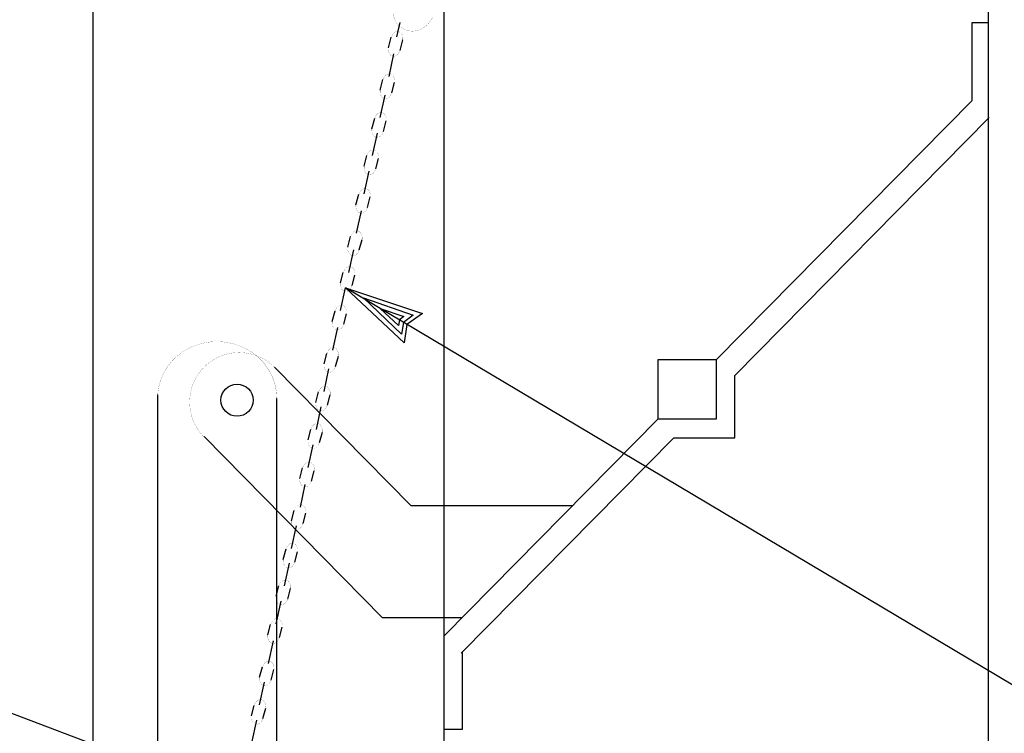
# Model space of a CAD drawing. Extents: x -17 to 2859, y -14 to 3983.
# Tile 8 of 39: x -10.73 to -8.94, y 10.77 to 12.07. Entities that reach past the tile are written whole.
import ezdxf

# ---------------------------------------------------------------- set-up
doc = ezdxf.new("R2010")
doc.units = 0
doc.header["$LTSCALE"] = 25.4
doc.header["$MEASUREMENT"] = 0
doc.layers.add('PAN_TS', color=7, linetype='CONTINUOUS')

# ---------------------------------------------------------------- blocks, each defined once
blk = doc.blocks.new('LT1')
at = {"layer": 'PAN_TS', "color": 24, "linetype": 'CONTINUOUS'}
for p, q in [((0, 0), (-0.001488, 0.000325)), ((-0.00135, 0), (-0.001488, 0.000325)), ((-0.000387, -0.000013), (-0.001362, 0.000212)), ((-0.001275, 0), (-0.001362, 0.000212)), ((0, 0), (-0.0015, -0.000325)), ((-0.0015, -0.000325), (-0.00135, 0)), ((-0.001362, -0.000212), (-0.001275, 0)), ((-0.000763, 0), (-0.001225, 0.0001)), ((-0.001187, 0), (-0.001225, 0.0001)), ((-0.000763, 0), (-0.001225, -0.0001)), ((-0.001225, -0.0001), (-0.001187, 0)), ((-0.000387, -0.000013), (-0.001362, -0.000212))]:
    blk.add_line(p, q, dxfattribs=at)

msp = doc.modelspace()

# ---------------------------------------------------------------- linework, layer by layer
at = {"layer": 'PAN_TS', "color": 7, "linetype": 'CONTINUOUS'}
for p, q in [((-9.9606, 11.1827), (-9.9606, 12.3927)), ((-8.9716, 5.9177), (-8.9716, 12.3997)), ((-10.5976, 8.9917), (-10.5976, 12.3797)), ((-10.0466, 12.0347), (-10.0406, 12.0607)), ((-9.0016, 11.9187), (-9.0016, 12.0607)), ((-9.0016, 12.0607), (-8.9716, 12.0607)), ((-10.0616, 12.0147), (-10.0566, 12.0337)), ((-10.0406, 12.0097), (-10.0356, 12.0287)), ((-10.0606, 11.9627), (-10.0516, 12.0037)), ((-10.0766, 11.9377), (-10.0716, 11.9567)), ((-10.0556, 11.9327), (-10.0506, 11.9517)), ((-10.0766, 11.8877), (-10.0676, 11.9287)), ((-9.4656, 11.4487), (-9.0016, 11.9187)), ((-10.0916, 11.8677), (-10.0866, 11.8867)), ((-10.0706, 11.8627), (-10.0656, 11.8817)), ((-9.4326, 11.4197), (-8.9706, 11.8877)), ((-10.0906, 11.8187), (-10.0816, 11.8597)), ((-10.1056, 11.7997), (-10.1006, 11.8187)), ((-10.0846, 11.7947), (-10.0796, 11.8137)), ((-10.1056, 11.7497), (-10.0966, 11.7907)), ((-10.1206, 11.7297), (-10.1156, 11.7487)), ((-10.0996, 11.7247), (-10.0946, 11.7437)), ((-10.1196, 11.6777), (-10.1106, 11.7187)), ((-10.1356, 11.6527), (-10.1306, 11.6717)), ((-10.1146, 11.6477), (-10.1096, 11.6667)), ((-10.1336, 11.6067), (-10.1246, 11.6477)), ((-10.1486, 11.5877), (-10.1436, 11.6067)), ((-10.1276, 11.5827), (-10.1226, 11.6017)), ((-10.1486, 11.5377), (-10.1396, 11.5787)), ((-8.1806, 10.4127), (-10.1396, 11.5787)), ((-10.1636, 11.5177), (-10.1586, 11.5367)), ((-10.1426, 11.5127), (-10.1376, 11.5317)), ((-10.1626, 11.4657), (-10.1536, 11.5067)), ((-10.1786, 11.4407), (-10.1736, 11.4597)), ((-10.1576, 11.4357), (-10.1526, 11.4547)), ((-9.5716, 11.4487), (-9.4656, 11.4487)), ((-9.5716, 11.3407), (-9.5716, 11.4487)), ((-9.4656, 11.3407), (-9.4656, 11.4487)), ((-12.3966, 11.4297), (-9.2136, 10.2277)), ((-10.0206, 11.1827), (-10.2686, 11.4347)), ((-10.1786, 11.3907), (-10.1696, 11.4317)), ((-9.4326, 11.3067), (-9.4326, 11.4197)), ((-10.4806, 6.8997), (-10.4806, 11.3847)), ((-10.2646, 11.1737), (-10.2646, 11.3777)), ((-10.1936, 11.3707), (-10.1886, 11.3897)), ((-10.1726, 11.3657), (-10.1676, 11.3847)), ((-10.1926, 11.3217), (-10.1836, 11.3627)), ((-9.9606, 10.9467), (-9.5716, 11.3407)), ((-9.5716, 11.3407), (-9.4656, 11.3407)), ((-10.2076, 11.3027), (-10.2026, 11.3217)), ((-10.0726, 10.9797), (-10.3966, 11.3087)), ((-10.1866, 11.2977), (-10.1816, 11.3167)), ((-9.9296, 10.9157), (-9.5436, 11.3067)), ((-9.5436, 11.3067), (-9.4326, 11.3067)), ((-10.2076, 11.2527), (-10.1986, 11.2937)), ((-10.2226, 11.2327), (-10.2176, 11.2517)), ((-10.2016, 11.2277), (-10.1966, 11.2467)), ((-10.2216, 11.1807), (-10.2126, 11.2217)), ((-9.7276, 11.1827), (-10.0206, 11.1827)), ((-9.9606, 10.9797), (-9.9606, 11.1827)), ((-10.2646, 9.9567), (-10.2646, 11.1737)), ((-10.2376, 11.1557), (-10.2326, 11.1747)), ((-10.2166, 11.1507), (-10.2116, 11.1697)), ((-10.2376, 11.1057), (-10.2286, 11.1467)), ((-10.2526, 11.0857), (-10.2476, 11.1047)), ((-10.2316, 11.0807), (-10.2266, 11.0997)), ((-10.2506, 11.0377), (-10.2416, 11.0787)), ((-10.2656, 11.0187), (-10.2606, 11.0377)), ((-10.2446, 11.0137), (-10.2396, 11.0327)), ((-10.2656, 10.9687), (-10.2566, 11.0097)), ((-9.9276, 10.9797), (-10.0726, 10.9797)), ((-9.9606, 9.7067), (-9.9606, 10.9797)), ((-10.2806, 10.9487), (-10.2756, 10.9677)), ((-10.2596, 10.9437), (-10.2546, 10.9627)), ((-10.2796, 10.8967), (-10.2706, 10.9377)), ((-9.9276, 10.9177), (-9.9276, 10.7767)), ((-10.2956, 10.8717), (-10.2906, 10.8907)), ((-10.2746, 10.8667), (-10.2696, 10.8857)), ((-10.2956, 10.8217), (-10.2866, 10.8627)), ((-10.3106, 10.8017), (-10.3056, 10.8207)), ((-10.2896, 10.7967), (-10.2846, 10.8157)), ((-10.3096, 10.7527), (-10.3006, 10.7937)), ((-9.9276, 10.7767), (-9.9616, 10.7767))]:
    msp.add_line(p, q, dxfattribs=at)
for points, const_width in [([(-9.9816, 12.0697, -0.04475), (-9.9856, 12.0627, -0.045337), (-9.9907, 12.0566, -0.046464), (-9.9968, 12.0516, -0.048022), (-10.0036, 12.0478, -0.04983), (-10.0109, 12.0455, -0.051623), (-10.0183, 12.0448, -0.053084), (-10.0257, 12.0455, -0.05391), (-10.0326, 12.0478, -0.05391), (-10.0389, 12.0516, -0.053084), (-10.0443, 12.0566, -0.051623), (-10.0486, 12.0628, -0.04983), (-10.0517, 12.0698, -0.048022), (-10.0533, 12.0773, -0.046464), (-10.0535, 12.0852, -0.045337), (-10.0522, 12.0931, -0.04475), (-10.0496, 12.1007, -0.04475)], 0.00025), ([(-10.0356, 12.0287, 0.037839), (-10.0354, 12.0315, 0.039122), (-10.0356, 12.0342, 0.041729), (-10.0363, 12.0368, 0.045687), (-10.0373, 12.0391, 0.050867), (-10.0387, 12.041, 0.056736), (-10.0404, 12.0426, 0.062098), (-10.0422, 12.0436, 0.065249), (-10.0443, 12.0441, 0.064895), (-10.0464, 12.0441, 0.061192), (-10.0485, 12.0435, 0.055609), (-10.0505, 12.0424, 0.049802), (-10.0523, 12.0409, 0.04483), (-10.0539, 12.0389, 0.041127), (-10.0552, 12.0365, 0.038776), (-10.0561, 12.0339, 0.038776)], 0.00025), ([(-10.0616, 12.0147, 0.037839), (-10.0618, 12.012, 0.039122), (-10.0615, 12.0093, 0.041729), (-10.0609, 12.0067, 0.045687), (-10.0598, 12.0044, 0.050867), (-10.0585, 12.0024, 0.056736), (-10.0568, 12.0009, 0.062098), (-10.0549, 11.9999, 0.065249), (-10.0529, 11.9993, 0.064895), (-10.0507, 11.9994, 0.061192), (-10.0486, 11.9999, 0.055609), (-10.0466, 12.001, 0.049802), (-10.0448, 12.0026, 0.04483), (-10.0432, 12.0046, 0.041127), (-10.0419, 12.007, 0.038776), (-10.041, 12.0095, 0.038776)], 0.00025), ([(-10.0506, 11.9517, 0.037839), (-10.0504, 11.9545, 0.039122), (-10.0506, 11.9572, 0.041729), (-10.0513, 11.9598, 0.045687), (-10.0523, 11.9621, 0.050867), (-10.0537, 11.964, 0.056736), (-10.0554, 11.9656, 0.062098), (-10.0572, 11.9666, 0.065249), (-10.0593, 11.9671, 0.064895), (-10.0614, 11.9671, 0.061192), (-10.0635, 11.9665, 0.055609), (-10.0655, 11.9654, 0.049802), (-10.0673, 11.9639, 0.04483), (-10.0689, 11.9619, 0.041127), (-10.0702, 11.9595, 0.038776), (-10.0711, 11.9569, 0.038776)], 0.00025), ([(-10.0766, 11.9377, 0.037839), (-10.0768, 11.935, 0.039122), (-10.0765, 11.9323, 0.041729), (-10.0759, 11.9297, 0.045687), (-10.0748, 11.9274, 0.050867), (-10.0735, 11.9254, 0.056736), (-10.0718, 11.9239, 0.062098), (-10.0699, 11.9229, 0.065249), (-10.0679, 11.9223, 0.064895), (-10.0657, 11.9224, 0.061192), (-10.0636, 11.9229, 0.055609), (-10.0616, 11.924, 0.049802), (-10.0598, 11.9256, 0.04483), (-10.0582, 11.9276, 0.041127), (-10.0569, 11.93, 0.038776), (-10.056, 11.9325, 0.038776)], 0.00025), ([(-10.0656, 11.8817, 0.037839), (-10.0654, 11.8845, 0.039122), (-10.0656, 11.8872, 0.041729), (-10.0663, 11.8898, 0.045687), (-10.0673, 11.8921, 0.050867), (-10.0687, 11.894, 0.056736), (-10.0704, 11.8956, 0.062098), (-10.0722, 11.8966, 0.065249), (-10.0743, 11.8971, 0.064895), (-10.0764, 11.8971, 0.061192), (-10.0785, 11.8965, 0.055609), (-10.0805, 11.8954, 0.049802), (-10.0823, 11.8939, 0.04483), (-10.0839, 11.8919, 0.041127), (-10.0852, 11.8895, 0.038776), (-10.0861, 11.8869, 0.038776)], 0.00025), ([(-10.0916, 11.8677, 0.037839), (-10.0918, 11.865, 0.039122), (-10.0915, 11.8623, 0.041729), (-10.0909, 11.8597, 0.045687), (-10.0898, 11.8574, 0.050867), (-10.0885, 11.8554, 0.056736), (-10.0868, 11.8539, 0.062098), (-10.0849, 11.8529, 0.065249), (-10.0829, 11.8523, 0.064895), (-10.0807, 11.8524, 0.061192), (-10.0786, 11.8529, 0.055609), (-10.0766, 11.854, 0.049802), (-10.0748, 11.8556, 0.04483), (-10.0732, 11.8576, 0.041127), (-10.0719, 11.86, 0.038776), (-10.071, 11.8625, 0.038776)], 0.00025), ([(-10.0796, 11.8137, 0.037839), (-10.0794, 11.8165, 0.039122), (-10.0796, 11.8192, 0.041729), (-10.0803, 11.8218, 0.045687), (-10.0813, 11.8241, 0.050867), (-10.0827, 11.826, 0.056736), (-10.0844, 11.8276, 0.062098), (-10.0862, 11.8286, 0.065249), (-10.0883, 11.8291, 0.064895), (-10.0904, 11.8291, 0.061192), (-10.0925, 11.8285, 0.055609), (-10.0945, 11.8274, 0.049802), (-10.0963, 11.8259, 0.04483), (-10.0979, 11.8239, 0.041127), (-10.0992, 11.8215, 0.038776), (-10.1001, 11.8189, 0.038776)], 0.00025), ([(-10.1056, 11.7997, 0.037839), (-10.1058, 11.797, 0.039122), (-10.1055, 11.7943, 0.041729), (-10.1049, 11.7917, 0.045687), (-10.1038, 11.7894, 0.050867), (-10.1025, 11.7874, 0.056736), (-10.1008, 11.7859, 0.062098), (-10.0989, 11.7849, 0.065249), (-10.0969, 11.7843, 0.064895), (-10.0947, 11.7844, 0.061192), (-10.0926, 11.7849, 0.055609), (-10.0906, 11.786, 0.049802), (-10.0888, 11.7876, 0.04483), (-10.0872, 11.7896, 0.041127), (-10.0859, 11.792, 0.038776), (-10.085, 11.7945, 0.038776)], 0.00025), ([(-10.0946, 11.7437, 0.037839), (-10.0944, 11.7465, 0.039122), (-10.0946, 11.7492, 0.041729), (-10.0953, 11.7518, 0.045687), (-10.0963, 11.7541, 0.050867), (-10.0977, 11.756, 0.056736), (-10.0994, 11.7576, 0.062098), (-10.1012, 11.7586, 0.065249), (-10.1033, 11.7591, 0.064895), (-10.1054, 11.7591, 0.061192), (-10.1075, 11.7585, 0.055609), (-10.1095, 11.7574, 0.049802), (-10.1113, 11.7559, 0.04483), (-10.1129, 11.7539, 0.041127), (-10.1142, 11.7515, 0.038776), (-10.1151, 11.7489, 0.038776)], 0.00025), ([(-10.1206, 11.7297, 0.037839), (-10.1208, 11.727, 0.039122), (-10.1205, 11.7243, 0.041729), (-10.1199, 11.7217, 0.045687), (-10.1188, 11.7194, 0.050867), (-10.1175, 11.7174, 0.056736), (-10.1158, 11.7159, 0.062098), (-10.1139, 11.7149, 0.065249), (-10.1119, 11.7143, 0.064895), (-10.1097, 11.7144, 0.061192), (-10.1076, 11.7149, 0.055609), (-10.1056, 11.716, 0.049802), (-10.1038, 11.7176, 0.04483), (-10.1022, 11.7196, 0.041127), (-10.1009, 11.722, 0.038776), (-10.1, 11.7245, 0.038776)], 0.00025), ([(-10.1096, 11.6667, 0.037839), (-10.1094, 11.6695, 0.039122), (-10.1096, 11.6722, 0.041729), (-10.1103, 11.6748, 0.045687), (-10.1113, 11.6771, 0.050867), (-10.1127, 11.679, 0.056736), (-10.1144, 11.6806, 0.062098), (-10.1162, 11.6816, 0.065249), (-10.1183, 11.6821, 0.064895), (-10.1204, 11.6821, 0.061192), (-10.1225, 11.6815, 0.055609), (-10.1245, 11.6804, 0.049802), (-10.1263, 11.6789, 0.04483), (-10.1279, 11.6769, 0.041127), (-10.1292, 11.6745, 0.038776), (-10.1301, 11.6719, 0.038776)], 0.00025), ([(-10.1356, 11.6527, 0.037839), (-10.1358, 11.65, 0.039122), (-10.1355, 11.6473, 0.041729), (-10.1349, 11.6447, 0.045687), (-10.1338, 11.6424, 0.050867), (-10.1325, 11.6404, 0.056736), (-10.1308, 11.6389, 0.062098), (-10.1289, 11.6379, 0.065249), (-10.1269, 11.6373, 0.064895), (-10.1247, 11.6374, 0.061192), (-10.1226, 11.6379, 0.055609), (-10.1206, 11.639, 0.049802), (-10.1188, 11.6406, 0.04483), (-10.1172, 11.6426, 0.041127), (-10.1159, 11.645, 0.038776), (-10.115, 11.6475, 0.038776)], 0.00025), ([(-10.1226, 11.6017, 0.037839), (-10.1224, 11.6045, 0.039122), (-10.1226, 11.6072, 0.041729), (-10.1233, 11.6098, 0.045687), (-10.1243, 11.6121, 0.050867), (-10.1257, 11.614, 0.056736), (-10.1274, 11.6156, 0.062098), (-10.1292, 11.6166, 0.065249), (-10.1313, 11.6171, 0.064895), (-10.1334, 11.6171, 0.061192), (-10.1355, 11.6165, 0.055609), (-10.1375, 11.6154, 0.049802), (-10.1393, 11.6139, 0.04483), (-10.1409, 11.6119, 0.041127), (-10.1422, 11.6095, 0.038776), (-10.1431, 11.6069, 0.038776)], 0.00025), ([(-10.1486, 11.5877, 0.037839), (-10.1488, 11.585, 0.039122), (-10.1485, 11.5823, 0.041729), (-10.1479, 11.5797, 0.045687), (-10.1468, 11.5774, 0.050867), (-10.1455, 11.5754, 0.056736), (-10.1438, 11.5739, 0.062098), (-10.1419, 11.5729, 0.065249), (-10.1399, 11.5723, 0.064895), (-10.1377, 11.5724, 0.061192), (-10.1356, 11.5729, 0.055609), (-10.1336, 11.574, 0.049802), (-10.1318, 11.5756, 0.04483), (-10.1302, 11.5776, 0.041127), (-10.1289, 11.58, 0.038776), (-10.128, 11.5825, 0.038776)], 0.00025), ([(-10.1376, 11.5317, 0.037839), (-10.1374, 11.5345, 0.039122), (-10.1376, 11.5372, 0.041729), (-10.1383, 11.5398, 0.045687), (-10.1393, 11.5421, 0.050867), (-10.1407, 11.544, 0.056736), (-10.1424, 11.5456, 0.062098), (-10.1442, 11.5466, 0.065249), (-10.1463, 11.5471, 0.064895), (-10.1484, 11.5471, 0.061192), (-10.1505, 11.5465, 0.055609), (-10.1525, 11.5454, 0.049802), (-10.1543, 11.5439, 0.04483), (-10.1559, 11.5419, 0.041127), (-10.1572, 11.5395, 0.038776), (-10.1581, 11.5369, 0.038776)], 0.00025), ([(-10.1636, 11.5177, 0.037839), (-10.1638, 11.515, 0.039122), (-10.1635, 11.5123, 0.041729), (-10.1629, 11.5097, 0.045687), (-10.1618, 11.5074, 0.050867), (-10.1605, 11.5054, 0.056736), (-10.1588, 11.5039, 0.062098), (-10.1569, 11.5029, 0.065249), (-10.1549, 11.5023, 0.064895), (-10.1527, 11.5024, 0.061192), (-10.1506, 11.5029, 0.055609), (-10.1486, 11.504, 0.049802), (-10.1468, 11.5056, 0.04483), (-10.1452, 11.5076, 0.041127), (-10.1439, 11.51, 0.038776), (-10.143, 11.5125, 0.038776)], 0.00025), ([(-10.4806, 11.3847, -0.053447), (-10.4772, 11.4052, -0.052962), (-10.4696, 11.4245, -0.052093), (-10.458, 11.442, -0.051008), (-10.4429, 11.4569, -0.0499), (-10.425, 11.4686, -0.048943), (-10.4049, 11.4766, -0.04827), (-10.3835, 11.4807, -0.047964), (-10.3616, 11.4805, -0.048062), (-10.3402, 11.4762, -0.048553), (-10.3201, 11.468, -0.049376), (-10.3022, 11.4561, -0.049376)], 0.00025), ([(-10.1526, 11.4547, 0.037839), (-10.1524, 11.4575, 0.039122), (-10.1526, 11.4602, 0.041729), (-10.1533, 11.4628, 0.045687), (-10.1543, 11.4651, 0.050867), (-10.1557, 11.467, 0.056736), (-10.1574, 11.4686, 0.062098), (-10.1592, 11.4696, 0.065249), (-10.1613, 11.4701, 0.064895), (-10.1634, 11.4701, 0.061192), (-10.1655, 11.4695, 0.055609), (-10.1675, 11.4684, 0.049802), (-10.1693, 11.4669, 0.04483), (-10.1709, 11.4649, 0.041127), (-10.1722, 11.4625, 0.038776), (-10.1731, 11.4599, 0.038776)], 0.00025), ([(-10.3956, 11.3067, -0.048745), (-10.4069, 11.3205, -0.048802), (-10.4154, 11.3361, -0.048909), (-10.4207, 11.3531, -0.049049), (-10.4226, 11.3707, -0.049202), (-10.421, 11.3884, -0.049343), (-10.416, 11.4054, -0.049452), (-10.4077, 11.421, -0.049512), (-10.3966, 11.4347, -0.049512), (-10.383, 11.446, -0.049452), (-10.3674, 11.4544, -0.049343), (-10.3504, 11.4595, -0.049202), (-10.3328, 11.4613, -0.049049), (-10.3151, 11.4595, -0.048909), (-10.2981, 11.4544, -0.048802), (-10.2824, 11.446, -0.048745), (-10.2686, 11.4347, -0.048745)], 0.00025), ([(-10.3022, 11.4561, -0.045509), (-10.2884, 11.4426, -0.046426), (-10.2775, 11.4269, -0.047279), (-10.2697, 11.4097, -0.04794), (-10.2653, 11.3914, -0.048301), (-10.2646, 11.3727, -0.048301)], 0.00035), ([(-10.1786, 11.4407, 0.037839), (-10.1788, 11.438, 0.039122), (-10.1785, 11.4353, 0.041729), (-10.1779, 11.4327, 0.045687), (-10.1768, 11.4304, 0.050867), (-10.1755, 11.4284, 0.056736), (-10.1738, 11.4269, 0.062098), (-10.1719, 11.4259, 0.065249), (-10.1699, 11.4253, 0.064895), (-10.1677, 11.4254, 0.061192), (-10.1656, 11.4259, 0.055609), (-10.1636, 11.427, 0.049802), (-10.1618, 11.4286, 0.04483), (-10.1602, 11.4306, 0.041127), (-10.1589, 11.433, 0.038776), (-10.158, 11.4355, 0.038776)], 0.00025), ([(-10.1676, 11.3847, 0.037839), (-10.1674, 11.3875, 0.039122), (-10.1676, 11.3902, 0.041729), (-10.1683, 11.3928, 0.045687), (-10.1693, 11.3951, 0.050867), (-10.1707, 11.397, 0.056736), (-10.1724, 11.3986, 0.062098), (-10.1742, 11.3996, 0.065249), (-10.1763, 11.4001, 0.064895), (-10.1784, 11.4001, 0.061192), (-10.1805, 11.3995, 0.055609), (-10.1825, 11.3984, 0.049802), (-10.1843, 11.3969, 0.04483), (-10.1859, 11.3949, 0.041127), (-10.1872, 11.3925, 0.038776), (-10.1881, 11.3899, 0.038776)], 0.00025), ([(-10.1936, 11.3707, 0.037839), (-10.1938, 11.368, 0.039122), (-10.1935, 11.3653, 0.041729), (-10.1929, 11.3627, 0.045687), (-10.1918, 11.3604, 0.050867), (-10.1905, 11.3584, 0.056736), (-10.1888, 11.3569, 0.062098), (-10.1869, 11.3559, 0.065249), (-10.1849, 11.3553, 0.064895), (-10.1827, 11.3554, 0.061192), (-10.1806, 11.3559, 0.055609), (-10.1786, 11.357, 0.049802), (-10.1768, 11.3586, 0.04483), (-10.1752, 11.3606, 0.041127), (-10.1739, 11.363, 0.038776), (-10.173, 11.3655, 0.038776)], 0.00025), ([(-10.1816, 11.3167, 0.037839), (-10.1814, 11.3195, 0.039122), (-10.1816, 11.3222, 0.041729), (-10.1823, 11.3248, 0.045687), (-10.1833, 11.3271, 0.050867), (-10.1847, 11.329, 0.056736), (-10.1864, 11.3306, 0.062098), (-10.1882, 11.3316, 0.065249), (-10.1903, 11.3321, 0.064895), (-10.1924, 11.3321, 0.061192), (-10.1945, 11.3315, 0.055609), (-10.1965, 11.3304, 0.049802), (-10.1983, 11.3289, 0.04483), (-10.1999, 11.3269, 0.041127), (-10.2012, 11.3245, 0.038776), (-10.2021, 11.3219, 0.038776)], 0.00025), ([(-10.2076, 11.3027, 0.037839), (-10.2078, 11.3, 0.039122), (-10.2075, 11.2973, 0.041729), (-10.2069, 11.2947, 0.045687), (-10.2058, 11.2924, 0.050867), (-10.2045, 11.2904, 0.056736), (-10.2028, 11.2889, 0.062098), (-10.2009, 11.2879, 0.065249), (-10.1989, 11.2873, 0.064895), (-10.1967, 11.2874, 0.061192), (-10.1946, 11.2879, 0.055609), (-10.1926, 11.289, 0.049802), (-10.1908, 11.2906, 0.04483), (-10.1892, 11.2926, 0.041127), (-10.1879, 11.295, 0.038776), (-10.187, 11.2975, 0.038776)], 0.00025), ([(-10.1966, 11.2467, 0.037839), (-10.1964, 11.2495, 0.039122), (-10.1966, 11.2522, 0.041729), (-10.1973, 11.2548, 0.045687), (-10.1983, 11.2571, 0.050867), (-10.1997, 11.259, 0.056736), (-10.2014, 11.2606, 0.062098), (-10.2032, 11.2616, 0.065249), (-10.2053, 11.2621, 0.064895), (-10.2074, 11.2621, 0.061192), (-10.2095, 11.2615, 0.055609), (-10.2115, 11.2604, 0.049802), (-10.2133, 11.2589, 0.04483), (-10.2149, 11.2569, 0.041127), (-10.2162, 11.2545, 0.038776), (-10.2171, 11.2519, 0.038776)], 0.00025), ([(-10.2226, 11.2327, 0.037839), (-10.2228, 11.23, 0.039122), (-10.2225, 11.2273, 0.041729), (-10.2219, 11.2247, 0.045687), (-10.2208, 11.2224, 0.050867), (-10.2195, 11.2204, 0.056736), (-10.2178, 11.2189, 0.062098), (-10.2159, 11.2179, 0.065249), (-10.2139, 11.2173, 0.064895), (-10.2117, 11.2174, 0.061192), (-10.2096, 11.2179, 0.055609), (-10.2076, 11.219, 0.049802), (-10.2058, 11.2206, 0.04483), (-10.2042, 11.2226, 0.041127), (-10.2029, 11.225, 0.038776), (-10.202, 11.2275, 0.038776)], 0.00025), ([(-10.2116, 11.1697, 0.037839), (-10.2114, 11.1725, 0.039122), (-10.2116, 11.1752, 0.041729), (-10.2123, 11.1778, 0.045687), (-10.2133, 11.1801, 0.050867), (-10.2147, 11.182, 0.056736), (-10.2164, 11.1836, 0.062098), (-10.2182, 11.1846, 0.065249), (-10.2203, 11.1851, 0.064895), (-10.2224, 11.1851, 0.061192), (-10.2245, 11.1845, 0.055609), (-10.2265, 11.1834, 0.049802), (-10.2283, 11.1819, 0.04483), (-10.2299, 11.1799, 0.041127), (-10.2312, 11.1775, 0.038776), (-10.2321, 11.1749, 0.038776)], 0.00025), ([(-10.2376, 11.1557, 0.037839), (-10.2378, 11.153, 0.039122), (-10.2375, 11.1503, 0.041729), (-10.2369, 11.1477, 0.045687), (-10.2358, 11.1454, 0.050867), (-10.2345, 11.1434, 0.056736), (-10.2328, 11.1419, 0.062098), (-10.2309, 11.1409, 0.065249), (-10.2289, 11.1403, 0.064895), (-10.2267, 11.1404, 0.061192), (-10.2246, 11.1409, 0.055609), (-10.2226, 11.142, 0.049802), (-10.2208, 11.1436, 0.04483), (-10.2192, 11.1456, 0.041127), (-10.2179, 11.148, 0.038776), (-10.217, 11.1505, 0.038776)], 0.00025), ([(-10.2266, 11.0997, 0.037839), (-10.2264, 11.1025, 0.039122), (-10.2266, 11.1052, 0.041729), (-10.2273, 11.1078, 0.045687), (-10.2283, 11.1101, 0.050867), (-10.2297, 11.112, 0.056736), (-10.2314, 11.1136, 0.062098), (-10.2332, 11.1146, 0.065249), (-10.2353, 11.1151, 0.064895), (-10.2374, 11.1151, 0.061192), (-10.2395, 11.1145, 0.055609), (-10.2415, 11.1134, 0.049802), (-10.2433, 11.1119, 0.04483), (-10.2449, 11.1099, 0.041127), (-10.2462, 11.1075, 0.038776), (-10.2471, 11.1049, 0.038776)], 0.00025), ([(-10.2526, 11.0857, 0.037839), (-10.2528, 11.083, 0.039122), (-10.2525, 11.0803, 0.041729), (-10.2519, 11.0777, 0.045687), (-10.2508, 11.0754, 0.050867), (-10.2495, 11.0734, 0.056736), (-10.2478, 11.0719, 0.062098), (-10.2459, 11.0709, 0.065249), (-10.2439, 11.0703, 0.064895), (-10.2417, 11.0704, 0.061192), (-10.2396, 11.0709, 0.055609), (-10.2376, 11.072, 0.049802), (-10.2358, 11.0736, 0.04483), (-10.2342, 11.0756, 0.041127), (-10.2329, 11.078, 0.038776), (-10.232, 11.0805, 0.038776)], 0.00025), ([(-10.2396, 11.0327, 0.037839), (-10.2394, 11.0355, 0.039122), (-10.2396, 11.0382, 0.041729), (-10.2403, 11.0408, 0.045687), (-10.2413, 11.0431, 0.050867), (-10.2427, 11.045, 0.056736), (-10.2444, 11.0466, 0.062098), (-10.2462, 11.0476, 0.065249), (-10.2483, 11.0481, 0.064895), (-10.2504, 11.0481, 0.061192), (-10.2525, 11.0475, 0.055609), (-10.2545, 11.0464, 0.049802), (-10.2563, 11.0449, 0.04483), (-10.2579, 11.0429, 0.041127), (-10.2592, 11.0405, 0.038776), (-10.2601, 11.0379, 0.038776)], 0.00025), ([(-10.2656, 11.0187, 0.037839), (-10.2658, 11.016, 0.039122), (-10.2655, 11.0133, 0.041729), (-10.2649, 11.0107, 0.045687), (-10.2638, 11.0084, 0.050867), (-10.2625, 11.0064, 0.056736), (-10.2608, 11.0049, 0.062098), (-10.2589, 11.0039, 0.065249), (-10.2569, 11.0033, 0.064895), (-10.2547, 11.0034, 0.061192), (-10.2526, 11.0039, 0.055609), (-10.2506, 11.005, 0.049802), (-10.2488, 11.0066, 0.04483), (-10.2472, 11.0086, 0.041127), (-10.2459, 11.011, 0.038776), (-10.245, 11.0135, 0.038776)], 0.00025), ([(-10.2546, 10.9627, 0.037839), (-10.2544, 10.9655, 0.039122), (-10.2546, 10.9682, 0.041729), (-10.2553, 10.9708, 0.045687), (-10.2563, 10.9731, 0.050867), (-10.2577, 10.975, 0.056736), (-10.2594, 10.9766, 0.062098), (-10.2612, 10.9776, 0.065249), (-10.2633, 10.9781, 0.064895), (-10.2654, 10.9781, 0.061192), (-10.2675, 10.9775, 0.055609), (-10.2695, 10.9764, 0.049802), (-10.2713, 10.9749, 0.04483), (-10.2729, 10.9729, 0.041127), (-10.2742, 10.9705, 0.038776), (-10.2751, 10.9679, 0.038776)], 0.00025), ([(-10.2806, 10.9487, 0.037839), (-10.2808, 10.946, 0.039122), (-10.2805, 10.9433, 0.041729), (-10.2799, 10.9407, 0.045687), (-10.2788, 10.9384, 0.050867), (-10.2775, 10.9364, 0.056736), (-10.2758, 10.9349, 0.062098), (-10.2739, 10.9339, 0.065249), (-10.2719, 10.9333, 0.064895), (-10.2697, 10.9334, 0.061192), (-10.2676, 10.9339, 0.055609), (-10.2656, 10.935, 0.049802), (-10.2638, 10.9366, 0.04483), (-10.2622, 10.9386, 0.041127), (-10.2609, 10.941, 0.038776), (-10.26, 10.9435, 0.038776)], 0.00025), ([(-10.2696, 10.8857, 0.037839), (-10.2694, 10.8885, 0.039122), (-10.2696, 10.8912, 0.041729), (-10.2703, 10.8938, 0.045687), (-10.2713, 10.8961, 0.050867), (-10.2727, 10.898, 0.056736), (-10.2744, 10.8996, 0.062098), (-10.2762, 10.9006, 0.065249), (-10.2783, 10.9011, 0.064895), (-10.2804, 10.9011, 0.061192), (-10.2825, 10.9005, 0.055609), (-10.2845, 10.8994, 0.049802), (-10.2863, 10.8979, 0.04483), (-10.2879, 10.8959, 0.041127), (-10.2892, 10.8935, 0.038776), (-10.2901, 10.8909, 0.038776)], 0.00025), ([(-10.2956, 10.8717, 0.037839), (-10.2958, 10.869, 0.039122), (-10.2955, 10.8663, 0.041729), (-10.2949, 10.8637, 0.045687), (-10.2938, 10.8614, 0.050867), (-10.2925, 10.8594, 0.056736), (-10.2908, 10.8579, 0.062098), (-10.2889, 10.8569, 0.065249), (-10.2869, 10.8563, 0.064895), (-10.2847, 10.8564, 0.061192), (-10.2826, 10.8569, 0.055609), (-10.2806, 10.858, 0.049802), (-10.2788, 10.8596, 0.04483), (-10.2772, 10.8616, 0.041127), (-10.2759, 10.864, 0.038776), (-10.275, 10.8665, 0.038776)], 0.00025), ([(-10.2846, 10.8157, 0.037839), (-10.2844, 10.8185, 0.039122), (-10.2846, 10.8212, 0.041729), (-10.2853, 10.8238, 0.045687), (-10.2863, 10.8261, 0.050867), (-10.2877, 10.828, 0.056736), (-10.2894, 10.8296, 0.062098), (-10.2912, 10.8306, 0.065249), (-10.2933, 10.8311, 0.064895), (-10.2954, 10.8311, 0.061192), (-10.2975, 10.8305, 0.055609), (-10.2995, 10.8294, 0.049802), (-10.3013, 10.8279, 0.04483), (-10.3029, 10.8259, 0.041127), (-10.3042, 10.8235, 0.038776), (-10.3051, 10.8209, 0.038776)], 0.00025), ([(-10.3106, 10.8017, 0.037839), (-10.3108, 10.799, 0.039122), (-10.3105, 10.7963, 0.041729), (-10.3099, 10.7937, 0.045687), (-10.3088, 10.7914, 0.050867), (-10.3075, 10.7894, 0.056736), (-10.3058, 10.7879, 0.062098), (-10.3039, 10.7869, 0.065249), (-10.3019, 10.7863, 0.064895), (-10.2997, 10.7864, 0.061192), (-10.2976, 10.7869, 0.055609), (-10.2956, 10.788, 0.049802), (-10.2938, 10.7896, 0.04483), (-10.2922, 10.7916, 0.041127), (-10.2909, 10.794, 0.038776), (-10.29, 10.7965, 0.038776)], 0.00025)]:
    msp.add_lwpolyline(points, format="xyb", dxfattribs=dict(at, const_width=const_width))
msp.add_circle((-10.3366, 11.3747), 0.0292, dxfattribs=at)

# ---------------------------------------------------------------- block references
at = {"layer": 'PAN_TS', "linetype": 'CONTINUOUS', "xscale": 96.00019770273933, "yscale": 96.00019770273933, "zscale": 96.00019770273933, "rotation": 149.2389453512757}
msp.add_blockref('LT1', (-10.1396, 11.5787), dxfattribs=at)

doc.saveas('drawing.dxf')
